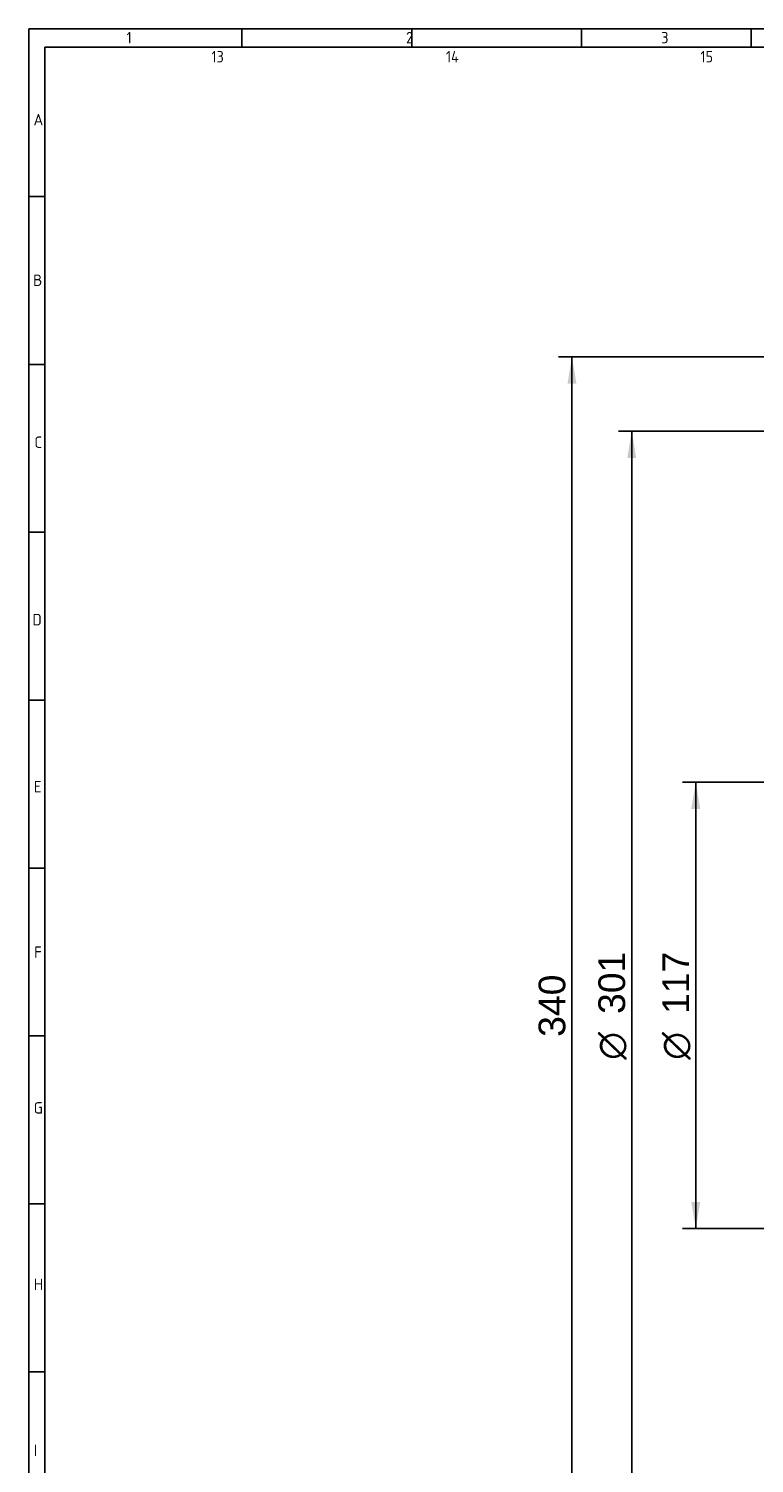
# Model space of a CAD drawing. Header units: millimetres. Extents: x 7 to 819, y 6 to 587.
# Tile 2 of 10: x 7 to 197, y 211 to 587. Entities that reach past the tile are written whole.
import ezdxf
from ezdxf.enums import TextEntityAlignment as Align

# ---------------------------------------------------------------- set-up
doc = ezdxf.new("R2010")
doc.units = ezdxf.units.MM
doc.layers.add('Default', color=7, linetype='Continuous')
doc.styles.add('SEACAD_Arial', font='arial.ttf')
doc.styles.add('SEACAD_Solid_Edge_ANSI1_Symbols', font='semeca1.ttf')
doc.dimstyles.new('ISO', dxfattribs={"dimtxt": 7, "dimasz": 7, "dimexe": 3.5, "dimexo": 0, "dimgap": 1.75, "dimtad": 1, "dimtxsty": 'SEACAD_Arial', "dimblk1": '_SE_FILLED', "dimblk2": '_SE_FILLED', "dimsah": 1, "dimcen": 3.5, "dimadec": 0, "dimazin": 0, "dimtfac": 0.5, "dimtdec": 3, "dimtmove": 0, "dimatfit": 3, "dimfxl": 1, "dimarcsym": 0})

# ---------------------------------------------------------------- blocks, each defined once
blk = doc.blocks.new('DMBLK18')
at = {"layer": 'Default', "linetype": 'Continuous'}
for points in [[(147.93, 493.66), (150.26, 493.66), (149.1, 500.66)], [(147.93, 167.66), (149.1, 160.66), (150.26, 167.66)]]:
    blk.add_hatch(color=7, dxfattribs=at).paths.add_polyline_path(points)
at = {"layer": 'Default', "color": 7, "linetype": 'Continuous'}
for p, q in [((326.14, 500.66), (145.6, 500.66)), ((149.1, 500.66), (149.1, 160.66)), ((326.14, 160.66), (145.6, 160.66))]:
    blk.add_line(p, q, dxfattribs=at)
at = {"layer": 'Default', "color": 7, "linetype": 'Continuous', "style": 'SEACAD_Arial'}
blk.add_text('340', height=7, rotation=90, dxfattribs=at).set_placement((140.35, 322.44), align=Align.TOP_LEFT)
blk = doc.blocks.new('_SE_FILLED')
at = {"color": 0}
blk.add_line((0, 0), (-1, 0), dxfattribs=at)
blk.add_solid([(0, 0), (-1, -0.1665), (-1, 0.1665), (0, 0)], dxfattribs=at)
blk = doc.blocks.new('DMBLK23')
at = {"layer": 'Default', "linetype": 'Continuous'}
for points in [[(163.6, 474.16), (165.93, 474.16), (164.77, 481.16)], [(163.6, 187.16), (164.77, 180.16), (165.93, 187.16)]]:
    blk.add_hatch(color=7, dxfattribs=at).paths.add_polyline_path(points)
at = {"layer": 'Default', "color": 7, "linetype": 'Continuous'}
for p, q in [((367.68, 481.16), (161.27, 481.16)), ((164.77, 481.16), (164.77, 180.16)), ((367.68, 180.16), (161.27, 180.16))]:
    blk.add_line(p, q, dxfattribs=at)
for s, style, p in [('301', 'SEACAD_Arial', (156.02, 328.44)), ('O', 'SEACAD_Solid_Edge_ANSI1_Symbols', (156.02, 316.44))]:
    blk.add_text(s, height=7, rotation=90, dxfattribs=dict(at, style=style)).set_placement(p, align=Align.TOP_LEFT)
blk = doc.blocks.new('DMBLK24')
at = {"layer": 'Default', "linetype": 'Continuous'}
for points in [[(180.37, 382.16), (182.71, 382.16), (181.54, 389.16)], [(180.37, 279.16), (181.54, 272.16), (182.71, 279.16)]]:
    blk.add_hatch(color=7, dxfattribs=at).paths.add_polyline_path(points)
at = {"layer": 'Default', "color": 7, "linetype": 'Continuous'}
for p, q in [((367.68, 389.16), (178.04, 389.16)), ((181.54, 389.16), (181.54, 272.16)), ((367.68, 272.16), (178.04, 272.16))]:
    blk.add_line(p, q, dxfattribs=at)
for s, style, p in [('117', 'SEACAD_Arial', (172.79, 328.44)), ('O', 'SEACAD_Solid_Edge_ANSI1_Symbols', (172.79, 316.44))]:
    blk.add_text(s, height=7, rotation=90, dxfattribs=dict(at, style=style)).set_placement(p, align=Align.TOP_LEFT)

msp = doc.modelspace()

# ---------------------------------------------------------------- linework, layer by layer
at = {"layer": 'Default', "color": 7, "linetype": 'Continuous'}
for p, q in [((6.708, 586.67), (6.708, 14.67)), ((819.1, 586.67), (6.708, 586.67)), ((62.6, 581.809), (62.6, 586.67)), ((107.1, 581.809), (107.1, 586.67)), ((151.6, 581.809), (151.6, 586.67)), ((196.1, 581.809), (196.1, 586.67)), ((10.978, 322.67), (10.978, 581.809)), ((819.1, 581.809), (10.978, 581.809)), ((10.978, 542.67), (6.708, 542.67)), ((10.978, 498.67), (6.708, 498.67)), ((10.978, 454.67), (6.708, 454.67)), ((8.843, 454.67), (10.978, 454.67)), ((10.978, 410.67), (6.708, 410.67)), ((10.978, 366.67), (6.708, 366.67)), ((10.978, 322.67), (6.708, 322.67)), ((10.978, 278.67), (10.978, 322.67)), ((10.978, 278.67), (6.708, 278.67)), ((10.978, 14.67), (10.978, 278.67)), ((10.978, 234.67), (6.708, 234.67))]:
    msp.add_line(p, q, dxfattribs=at)

# ---------------------------------------------------------------- texts
at = {"layer": 'Default', "char_height": 3, "attachment_point": 1}
for s, insert, width in [('{\\fSolid Edge ISO|b1||i0||c0|p34;\\C7;\\H3.;\\W0.94;1                                          2                                      3                                      4                                   5                                       6                                     7                                   8                                     9                                      10                                 11                                      12                                    13                                  14                                     15                                   16                                     17                                  18}', (32.361, 585.835), 763.84092), ('{\\fSolid Edge ISO|b1||i0||c0|p34;\\C7;\\H3.;\\W1.;A}', (7.967, 564.344), 1.63637), ('{\\fSolid Edge ISO|b1||i0||c0|p34;\\C7;\\H3.;\\W1.;B}', (7.849, 522.241), 1.70456), ('{\\fSolid Edge ISO|b1||i0||c0|p34;\\C7;\\H3.;\\W1.;C}', (8.201, 479.787), 1.56819), ('{\\fSolid Edge ISO|b1||i0||c0|p34;\\C7;\\H3.;\\W1.;D}', (7.673, 433.281), 1.77274), ('{\\fSolid Edge ISO|b1||i0||c0|p34;\\C7;\\H3.;\\W1.;E}', (8.025, 389.505), 1.63637), ('{\\fSolid Edge ISO|b1||i0||c0|p34;\\C7;\\H3.;\\W1.;F}', (8.135, 346.112), 1.70456), ('{\\fSolid Edge ISO|b1||i0||c0|p34;\\C7;\\H3.;\\W1.;G}', (8.012, 305.312), 1.77274), ('{\\fSolid Edge ISO|b1||i0||c0|p34;\\C7;\\H3.;\\W1.;H}', (8.012, 259.072), 1.84092), ('{\\fSolid Edge ISO|b1||i0||c0|p34;\\C7;\\H3.;\\W1.;I}', (8.012, 215.568), 1.63637)]:
    msp.add_mtext(s, dxfattribs=dict(at, insert=insert, width=width))

# ---------------------------------------------------------------- dimensions: what is measured, and where the dimension line sits
at = {"layer": 'Default', "color": 7, "linetype": 'Continuous'}
dim = msp.add_linear_dim(base=(149.097, 500.655), p1=(409.211, 500.655), p2=(409.211, 160.655), angle=270, text='\\A1;<>', dimstyle='ISO', dxfattribs=at)
dim.commit()
dim.dimension.update_dxf_attribs({"geometry": 'DMBLK18', "text_midpoint": (149.097, 330.655), "dimtype": 161})
for base, p1, p2, picture, middle in [((164.765, 180.155), (367.678, 481.155), (367.678, 180.155), 'DMBLK23', (164.765, 330.655)), ((181.541, 272.155), (367.678, 389.155), (367.678, 272.155), 'DMBLK24', (181.541, 330.655))]:
    dim = msp.add_linear_dim(base=base, p1=p1, p2=p2, angle=270, text='\\A1;%%c<>', dimstyle='ISO', override={"dimtolj": 1}, dxfattribs=at)
    dim.commit()
    dim.dimension.update_dxf_attribs({"geometry": picture, "text_midpoint": middle, "dimtype": 161})

doc.saveas('drawing.dxf')
